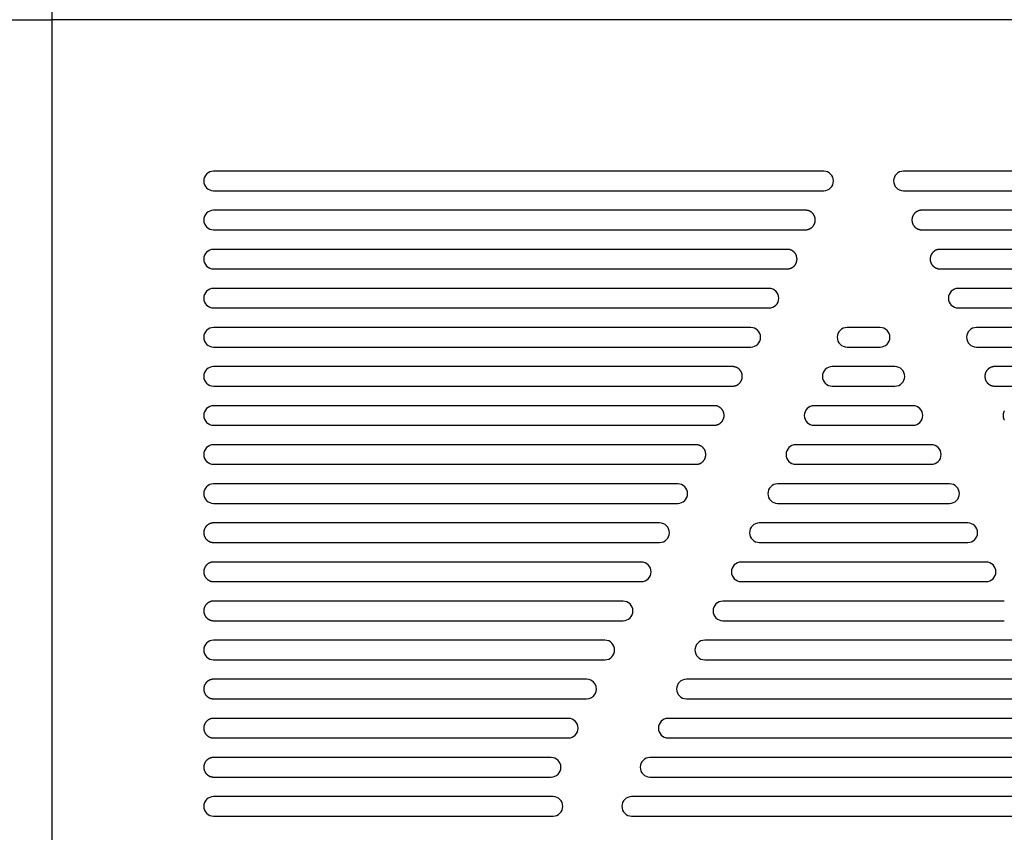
# Model space of a CAD drawing. Extents: x 11880 to 25577, y 6756 to 10446.
# Tile 20 of 87: x 13526 to 13627, y 8556 to 8640. Entities that reach past the tile are written whole.
import ezdxf

# ---------------------------------------------------------------- set-up
doc = ezdxf.new("R2010")
doc.units = 0
doc.header["$MEASUREMENT"] = 0
doc.layers.add('HAIRLINE', color=178, linetype='CONTINUOUS')

msp = doc.modelspace()

# ---------------------------------------------------------------- linework, layer by layer
at = {"layer": 'HAIRLINE'}
for p, q in [((13529.38, 8639.63), (13529.38, 8654.63)), ((13364.38, 8639.63), (13529.38, 8639.63)), ((13839.38, 8639.63), (13529.38, 8639.63)), ((13529.38, 8501.63), (13529.38, 8639.63)), ((13608.3, 8624.13), (13545.88, 8624.13)), ((13678.88, 8624.13), (13616.45, 8624.13)), ((13545.88, 8622.13), (13608.3, 8622.13)), ((13616.45, 8622.13), (13678.88, 8622.13)), ((13545.88, 8618.13), (13606.43, 8618.13)), ((13618.32, 8618.13), (13678.88, 8618.13)), ((13545.88, 8614.13), (13604.57, 8614.13)), ((13620.19, 8614.13), (13678.88, 8614.13)), ((13602.7, 8612.13), (13545.88, 8612.13)), ((13678.88, 8612.13), (13622.05, 8612.13)), ((13545.88, 8610.13), (13602.7, 8610.13)), ((13622.05, 8610.13), (13678.88, 8610.13)), ((13600.84, 8608.13), (13545.88, 8608.13)), ((13614.07, 8608.13), (13610.68, 8608.13)), ((13678.88, 8608.13), (13623.92, 8608.13)), ((13545.88, 8606.13), (13600.84, 8606.13)), ((13610.68, 8606.13), (13614.07, 8606.13)), ((13623.92, 8606.13), (13678.88, 8606.13)), ((13615.58, 8604.13), (13609.17, 8604.13)), ((13545.88, 8602.13), (13598.97, 8602.13)), ((13609.17, 8602.13), (13615.58, 8602.13)), ((13625.78, 8602.13), (13678.88, 8602.13)), ((13617.44, 8600.13), (13607.31, 8600.13)), ((13545.88, 8598.13), (13597.1, 8598.13)), ((13607.31, 8598.13), (13617.44, 8598.13)), ((13619.31, 8596.13), (13605.44, 8596.13)), ((13545.88, 8594.13), (13595.24, 8594.13)), ((13605.44, 8594.13), (13619.31, 8594.13)), ((13593.37, 8592.13), (13545.88, 8592.13)), ((13621.18, 8592.13), (13603.58, 8592.13)), ((13545.88, 8590.13), (13593.37, 8590.13)), ((13603.58, 8590.13), (13621.18, 8590.13)), ((13591.51, 8588.13), (13545.88, 8588.13)), ((13623.04, 8588.13), (13601.71, 8588.13)), ((13601.71, 8586.13), (13623.04, 8586.13)), ((13589.64, 8584.13), (13545.88, 8584.13)), ((13624.91, 8584.13), (13599.85, 8584.13)), ((13599.85, 8582.13), (13624.91, 8582.13)), ((13587.78, 8580.13), (13545.88, 8580.13)), ((13626.77, 8580.13), (13597.98, 8580.13)), ((13597.98, 8578.13), (13626.77, 8578.13)), ((13585.91, 8576.13), (13545.88, 8576.13)), ((13628.64, 8576.13), (13596.12, 8576.13)), ((13545.88, 8574.13), (13585.91, 8574.13)), ((13596.12, 8574.13), (13628.64, 8574.13)), ((13584.04, 8572.13), (13545.88, 8572.13)), ((13630.5, 8572.13), (13594.25, 8572.13)), ((13594.25, 8570.13), (13630.5, 8570.13)), ((13582.18, 8568.13), (13545.88, 8568.13)), ((13632.37, 8568.13), (13592.38, 8568.13)), ((13592.38, 8566.13), (13632.37, 8566.13)), ((13580.41, 8564.13), (13545.88, 8564.13)), ((13634.23, 8564.13), (13590.52, 8564.13)), ((13590.52, 8562.13), (13634.23, 8562.13)), ((13580.61, 8560.13), (13545.88, 8560.13)), ((13636.1, 8560.13), (13588.65, 8560.13)), ((13545.88, 8558.13), (13580.61, 8558.13)), ((13588.65, 8558.13), (13636.1, 8558.13))]:
    msp.add_line(p, q, dxfattribs=at)
for points in [[(13606.43, 8618.13), (13606.46, 8618.13), (13606.48, 8618.13), (13606.5, 8618.13), (13606.52, 8618.14), (13606.55, 8618.14), (13606.57, 8618.14), (13606.59, 8618.15), (13606.61, 8618.15), (13606.64, 8618.15), (13606.66, 8618.16), (13606.68, 8618.16), (13606.71, 8618.17), (13606.73, 8618.18), (13606.75, 8618.19), (13606.78, 8618.19), (13606.8, 8618.2), (13606.82, 8618.21), (13606.85, 8618.22), (13606.87, 8618.23), (13606.89, 8618.24), (13606.91, 8618.26), (13606.94, 8618.27), (13606.96, 8618.28), (13606.98, 8618.3), (13607, 8618.31), (13607.02, 8618.32), (13607.04, 8618.34), (13607.06, 8618.36), (13607.08, 8618.37), (13607.1, 8618.39), (13607.12, 8618.41), (13607.14, 8618.43), (13607.16, 8618.44), (13607.18, 8618.46), (13607.19, 8618.48), (13607.21, 8618.5), (13607.23, 8618.52), (13607.24, 8618.54), (13607.26, 8618.56), (13607.27, 8618.59), (13607.28, 8618.61), (13607.3, 8618.63), (13607.31, 8618.65), (13607.32, 8618.67), (13607.33, 8618.7), (13607.34, 8618.72), (13607.35, 8618.74), (13607.36, 8618.76), (13607.37, 8618.79), (13607.38, 8618.81), (13607.39, 8618.83), (13607.39, 8618.86), (13607.4, 8618.88), (13607.41, 8618.9), (13607.41, 8618.93), (13607.42, 8618.95), (13607.42, 8618.97), (13607.42, 8619), (13607.43, 8619.02), (13607.43, 8619.04), (13607.43, 8619.07), (13607.43, 8619.09), (13607.43, 8619.11), (13607.43, 8619.13), (13607.43, 8619.15), (13607.43, 8619.18), (13607.43, 8619.2), (13607.43, 8619.22), (13607.43, 8619.25), (13607.42, 8619.27), (13607.42, 8619.29), (13607.42, 8619.31), (13607.41, 8619.34), (13607.41, 8619.36), (13607.4, 8619.38), (13607.39, 8619.41), (13607.39, 8619.43), (13607.38, 8619.45), (13607.37, 8619.48), (13607.36, 8619.5), (13607.35, 8619.52), (13607.34, 8619.55), (13607.33, 8619.57), (13607.32, 8619.59), (13607.31, 8619.61), (13607.3, 8619.64), (13607.28, 8619.66), (13607.27, 8619.68), (13607.26, 8619.7), (13607.24, 8619.72), (13607.23, 8619.74), (13607.21, 8619.76), (13607.19, 8619.78), (13607.18, 8619.8), (13607.16, 8619.82), (13607.14, 8619.84), (13607.12, 8619.86), (13607.1, 8619.88), (13607.08, 8619.89), (13607.06, 8619.91), (13607.04, 8619.92), (13607.02, 8619.94), (13607, 8619.96), (13606.98, 8619.97), (13606.96, 8619.98), (13606.94, 8620), (13606.91, 8620.01), (13606.89, 8620.02), (13606.87, 8620.03), (13606.85, 8620.04), (13606.82, 8620.05), (13606.8, 8620.06), (13606.78, 8620.07), (13606.75, 8620.08), (13606.73, 8620.09), (13606.71, 8620.09), (13606.68, 8620.1), (13606.66, 8620.11), (13606.64, 8620.11), (13606.61, 8620.12), (13606.59, 8620.12), (13606.57, 8620.12), (13606.55, 8620.13), (13606.52, 8620.13), (13606.5, 8620.13), (13606.48, 8620.13), (13606.46, 8620.13), (13545.88, 8620.13)], [(13678.88, 8620.13), (13618.3, 8620.13), (13618.28, 8620.13), (13618.25, 8620.13), (13618.23, 8620.13), (13618.21, 8620.13), (13618.18, 8620.12), (13618.16, 8620.12), (13618.14, 8620.12), (13618.12, 8620.11), (13618.09, 8620.11), (13618.07, 8620.1), (13618.05, 8620.09), (13618.02, 8620.09), (13618, 8620.08), (13617.98, 8620.07), (13617.95, 8620.06), (13617.93, 8620.05), (13617.91, 8620.04), (13617.88, 8620.03), (13617.86, 8620.02), (13617.84, 8620.01), (13617.82, 8620), (13617.79, 8619.98), (13617.77, 8619.97), (13617.75, 8619.96), (13617.73, 8619.94), (13617.71, 8619.92), (13617.69, 8619.91), (13617.67, 8619.89), (13617.65, 8619.88), (13617.63, 8619.86), (13617.61, 8619.84), (13617.6, 8619.82), (13617.58, 8619.8), (13617.56, 8619.78), (13617.54, 8619.76), (13617.53, 8619.74), (13617.51, 8619.72), (13617.5, 8619.7), (13617.48, 8619.68), (13617.47, 8619.66), (13617.46, 8619.64), (13617.44, 8619.61), (13617.43, 8619.59), (13617.42, 8619.57), (13617.41, 8619.55), (13617.4, 8619.52), (13617.39, 8619.5), (13617.38, 8619.48), (13617.37, 8619.45), (13617.37, 8619.43), (13617.36, 8619.41), (13617.35, 8619.38), (13617.35, 8619.36), (13617.34, 8619.34), (13617.34, 8619.31), (13617.33, 8619.29), (13617.33, 8619.27), (13617.33, 8619.25), (13617.32, 8619.22), (13617.32, 8619.2), (13617.32, 8619.18), (13617.32, 8619.15), (13617.32, 8619.13), (13617.32, 8619.11), (13617.32, 8619.09), (13617.32, 8619.07), (13617.32, 8619.04), (13617.33, 8619.02), (13617.33, 8619), (13617.33, 8618.97), (13617.34, 8618.95), (13617.34, 8618.93), (13617.35, 8618.9), (13617.35, 8618.88), (13617.36, 8618.86), (13617.37, 8618.83), (13617.37, 8618.81), (13617.38, 8618.79), (13617.39, 8618.76), (13617.4, 8618.74), (13617.41, 8618.72), (13617.42, 8618.7), (13617.43, 8618.67), (13617.44, 8618.65), (13617.46, 8618.63), (13617.47, 8618.61), (13617.48, 8618.59), (13617.5, 8618.56), (13617.51, 8618.54), (13617.53, 8618.52), (13617.54, 8618.5), (13617.56, 8618.48), (13617.58, 8618.46), (13617.6, 8618.44), (13617.61, 8618.43), (13617.63, 8618.41), (13617.65, 8618.39), (13617.67, 8618.37), (13617.69, 8618.36), (13617.71, 8618.34), (13617.73, 8618.32), (13617.75, 8618.31), (13617.77, 8618.3), (13617.79, 8618.28), (13617.82, 8618.27), (13617.84, 8618.26), (13617.86, 8618.24), (13617.88, 8618.23), (13617.91, 8618.22), (13617.93, 8618.21), (13617.95, 8618.2), (13617.98, 8618.19), (13618, 8618.19), (13618.02, 8618.18), (13618.05, 8618.17), (13618.07, 8618.16), (13618.09, 8618.16), (13618.12, 8618.15), (13618.14, 8618.15), (13618.16, 8618.15), (13618.18, 8618.14), (13618.21, 8618.14), (13618.23, 8618.14), (13618.25, 8618.13), (13618.28, 8618.13), (13618.3, 8618.13), (13618.32, 8618.13)], [(13604.57, 8614.13), (13604.59, 8614.13), (13604.61, 8614.13), (13604.63, 8614.13), (13604.66, 8614.14), (13604.68, 8614.14), (13604.7, 8614.14), (13604.73, 8614.15), (13604.75, 8614.15), (13604.77, 8614.15), (13604.8, 8614.16), (13604.82, 8614.16), (13604.84, 8614.17), (13604.87, 8614.18), (13604.89, 8614.19), (13604.91, 8614.19), (13604.94, 8614.2), (13604.96, 8614.21), (13604.98, 8614.22), (13605, 8614.23), (13605.03, 8614.24), (13605.05, 8614.26), (13605.07, 8614.27), (13605.09, 8614.28), (13605.11, 8614.3), (13605.14, 8614.31), (13605.16, 8614.32), (13605.18, 8614.34), (13605.2, 8614.36), (13605.22, 8614.37), (13605.24, 8614.39), (13605.26, 8614.41), (13605.27, 8614.43), (13605.29, 8614.44), (13605.31, 8614.46), (13605.33, 8614.48), (13605.34, 8614.5), (13605.36, 8614.52), (13605.37, 8614.54), (13605.39, 8614.56), (13605.4, 8614.59), (13605.42, 8614.61), (13605.43, 8614.63), (13605.44, 8614.65), (13605.46, 8614.67), (13605.47, 8614.7), (13605.48, 8614.72), (13605.49, 8614.74), (13605.5, 8614.76), (13605.51, 8614.79), (13605.51, 8614.81), (13605.52, 8614.83), (13605.53, 8614.86), (13605.53, 8614.88), (13605.54, 8614.9), (13605.55, 8614.93), (13605.55, 8614.95), (13605.55, 8614.97), (13605.56, 8615), (13605.56, 8615.02), (13605.56, 8615.04), (13605.56, 8615.07), (13605.57, 8615.09), (13605.57, 8615.11), (13605.57, 8615.13), (13605.57, 8615.15), (13605.57, 8615.18), (13605.56, 8615.2), (13605.56, 8615.22), (13605.56, 8615.25), (13605.56, 8615.27), (13605.55, 8615.29), (13605.55, 8615.31), (13605.55, 8615.34), (13605.54, 8615.36), (13605.53, 8615.38), (13605.53, 8615.41), (13605.52, 8615.43), (13605.51, 8615.45), (13605.51, 8615.48), (13605.5, 8615.5), (13605.49, 8615.52), (13605.48, 8615.55), (13605.47, 8615.57), (13605.46, 8615.59), (13605.44, 8615.61), (13605.43, 8615.64), (13605.42, 8615.66), (13605.4, 8615.68), (13605.39, 8615.7), (13605.37, 8615.72), (13605.36, 8615.74), (13605.34, 8615.76), (13605.33, 8615.78), (13605.31, 8615.8), (13605.29, 8615.82), (13605.27, 8615.84), (13605.26, 8615.86), (13605.24, 8615.88), (13605.22, 8615.89), (13605.2, 8615.91), (13605.18, 8615.92), (13605.16, 8615.94), (13605.14, 8615.96), (13605.11, 8615.97), (13605.09, 8615.98), (13605.07, 8616), (13605.05, 8616.01), (13605.03, 8616.02), (13605, 8616.03), (13604.98, 8616.04), (13604.96, 8616.05), (13604.94, 8616.06), (13604.91, 8616.07), (13604.89, 8616.08), (13604.87, 8616.09), (13604.84, 8616.09), (13604.82, 8616.1), (13604.8, 8616.11), (13604.77, 8616.11), (13604.75, 8616.12), (13604.73, 8616.12), (13604.7, 8616.12), (13604.68, 8616.13), (13604.66, 8616.13), (13604.63, 8616.13), (13604.61, 8616.13), (13604.59, 8616.13), (13545.88, 8616.13)], [(13678.88, 8616.13), (13620.16, 8616.13), (13620.14, 8616.13), (13620.12, 8616.13), (13620.1, 8616.13), (13620.07, 8616.13), (13620.05, 8616.12), (13620.03, 8616.12), (13620, 8616.12), (13619.98, 8616.11), (13619.96, 8616.11), (13619.93, 8616.1), (13619.91, 8616.09), (13619.89, 8616.09), (13619.86, 8616.08), (13619.84, 8616.07), (13619.82, 8616.06), (13619.79, 8616.05), (13619.77, 8616.04), (13619.75, 8616.03), (13619.73, 8616.02), (13619.7, 8616.01), (13619.68, 8616), (13619.66, 8615.98), (13619.64, 8615.97), (13619.62, 8615.96), (13619.6, 8615.94), (13619.58, 8615.92), (13619.56, 8615.91), (13619.54, 8615.89), (13619.52, 8615.88), (13619.5, 8615.86), (13619.48, 8615.84), (13619.46, 8615.82), (13619.44, 8615.8), (13619.43, 8615.78), (13619.41, 8615.76), (13619.39, 8615.74), (13619.38, 8615.72), (13619.36, 8615.7), (13619.35, 8615.68), (13619.34, 8615.66), (13619.32, 8615.64), (13619.31, 8615.61), (13619.3, 8615.59), (13619.29, 8615.57), (13619.28, 8615.55), (13619.27, 8615.52), (13619.26, 8615.5), (13619.25, 8615.48), (13619.24, 8615.45), (13619.23, 8615.43), (13619.22, 8615.41), (13619.22, 8615.38), (13619.21, 8615.36), (13619.21, 8615.34), (13619.2, 8615.31), (13619.2, 8615.29), (13619.2, 8615.27), (13619.19, 8615.25), (13619.19, 8615.22), (13619.19, 8615.2), (13619.19, 8615.18), (13619.19, 8615.15), (13619.19, 8615.13), (13619.19, 8615.11), (13619.19, 8615.09), (13619.19, 8615.07), (13619.19, 8615.04), (13619.19, 8615.02), (13619.2, 8615), (13619.2, 8614.97), (13619.2, 8614.95), (13619.21, 8614.93), (13619.21, 8614.9), (13619.22, 8614.88), (13619.22, 8614.86), (13619.23, 8614.83), (13619.24, 8614.81), (13619.25, 8614.79), (13619.26, 8614.76), (13619.27, 8614.74), (13619.28, 8614.72), (13619.29, 8614.7), (13619.3, 8614.67), (13619.31, 8614.65), (13619.32, 8614.63), (13619.34, 8614.61), (13619.35, 8614.59), (13619.36, 8614.56), (13619.38, 8614.54), (13619.39, 8614.52), (13619.41, 8614.5), (13619.43, 8614.48), (13619.44, 8614.46), (13619.46, 8614.44), (13619.48, 8614.43), (13619.5, 8614.41), (13619.52, 8614.39), (13619.54, 8614.37), (13619.56, 8614.36), (13619.58, 8614.34), (13619.6, 8614.32), (13619.62, 8614.31), (13619.64, 8614.3), (13619.66, 8614.28), (13619.68, 8614.27), (13619.7, 8614.26), (13619.73, 8614.24), (13619.75, 8614.23), (13619.77, 8614.22), (13619.79, 8614.21), (13619.82, 8614.2), (13619.84, 8614.19), (13619.86, 8614.19), (13619.89, 8614.18), (13619.91, 8614.17), (13619.93, 8614.16), (13619.96, 8614.16), (13619.98, 8614.15), (13620, 8614.15), (13620.03, 8614.15), (13620.05, 8614.14), (13620.07, 8614.14), (13620.1, 8614.14), (13620.12, 8614.13), (13620.14, 8614.13), (13620.16, 8614.13), (13620.19, 8614.13)], [(13598.97, 8602.13), (13598.99, 8602.13), (13599.01, 8602.13), (13599.04, 8602.13), (13599.06, 8602.14), (13599.08, 8602.14), (13599.11, 8602.14), (13599.13, 8602.15), (13599.15, 8602.15), (13599.18, 8602.15), (13599.2, 8602.16), (13599.22, 8602.16), (13599.25, 8602.17), (13599.27, 8602.18), (13599.29, 8602.19), (13599.32, 8602.19), (13599.34, 8602.2), (13599.36, 8602.21), (13599.38, 8602.22), (13599.41, 8602.23), (13599.43, 8602.24), (13599.45, 8602.26), (13599.47, 8602.27), (13599.5, 8602.28), (13599.52, 8602.3), (13599.54, 8602.31), (13599.56, 8602.32), (13599.58, 8602.34), (13599.6, 8602.36), (13599.62, 8602.37), (13599.64, 8602.39), (13599.66, 8602.41), (13599.68, 8602.43), (13599.7, 8602.44), (13599.71, 8602.46), (13599.73, 8602.48), (13599.75, 8602.5), (13599.76, 8602.52), (13599.78, 8602.54), (13599.79, 8602.56), (13599.81, 8602.59), (13599.82, 8602.61), (13599.83, 8602.63), (13599.85, 8602.65), (13599.86, 8602.67), (13599.87, 8602.7), (13599.88, 8602.72), (13599.89, 8602.74), (13599.9, 8602.76), (13599.91, 8602.79), (13599.92, 8602.81), (13599.92, 8602.83), (13599.93, 8602.86), (13599.94, 8602.88), (13599.94, 8602.9), (13599.95, 8602.93), (13599.95, 8602.95), (13599.96, 8602.97), (13599.96, 8603), (13599.96, 8603.02), (13599.97, 8603.04), (13599.97, 8603.07), (13599.97, 8603.09), (13599.97, 8603.11), (13599.97, 8603.13), (13599.97, 8603.15), (13599.97, 8603.18), (13599.97, 8603.2), (13599.97, 8603.22), (13599.96, 8603.25), (13599.96, 8603.27), (13599.96, 8603.29), (13599.95, 8603.31), (13599.95, 8603.34), (13599.94, 8603.36), (13599.94, 8603.38), (13599.93, 8603.41), (13599.92, 8603.43), (13599.92, 8603.45), (13599.91, 8603.48), (13599.9, 8603.5), (13599.89, 8603.52), (13599.88, 8603.55), (13599.87, 8603.57), (13599.86, 8603.59), (13599.85, 8603.61), (13599.83, 8603.64), (13599.82, 8603.66), (13599.81, 8603.68), (13599.79, 8603.7), (13599.78, 8603.72), (13599.76, 8603.74), (13599.75, 8603.76), (13599.73, 8603.78), (13599.71, 8603.8), (13599.7, 8603.82), (13599.68, 8603.84), (13599.66, 8603.86), (13599.64, 8603.88), (13599.62, 8603.89), (13599.6, 8603.91), (13599.58, 8603.92), (13599.56, 8603.94), (13599.54, 8603.96), (13599.52, 8603.97), (13599.5, 8603.98), (13599.47, 8604), (13599.45, 8604.01), (13599.43, 8604.02), (13599.41, 8604.03), (13599.38, 8604.04), (13599.36, 8604.05), (13599.34, 8604.06), (13599.32, 8604.07), (13599.29, 8604.08), (13599.27, 8604.09), (13599.25, 8604.09), (13599.22, 8604.1), (13599.2, 8604.11), (13599.18, 8604.11), (13599.15, 8604.12), (13599.13, 8604.12), (13599.11, 8604.12), (13599.08, 8604.13), (13599.06, 8604.13), (13599.04, 8604.13), (13599.01, 8604.13), (13598.99, 8604.13), (13545.88, 8604.13)], [(13678.88, 8604.13), (13625.76, 8604.13), (13625.74, 8604.13), (13625.72, 8604.13), (13625.69, 8604.13), (13625.67, 8604.13), (13625.65, 8604.12), (13625.62, 8604.12), (13625.6, 8604.12), (13625.58, 8604.11), (13625.55, 8604.11), (13625.53, 8604.1), (13625.51, 8604.09), (13625.48, 8604.09), (13625.46, 8604.08), (13625.44, 8604.07), (13625.41, 8604.06), (13625.39, 8604.05), (13625.37, 8604.04), (13625.35, 8604.03), (13625.32, 8604.02), (13625.3, 8604.01), (13625.28, 8604), (13625.26, 8603.98), (13625.24, 8603.97), (13625.21, 8603.96), (13625.19, 8603.94), (13625.17, 8603.92), (13625.15, 8603.91), (13625.13, 8603.89), (13625.11, 8603.88), (13625.09, 8603.86), (13625.08, 8603.84), (13625.06, 8603.82), (13625.04, 8603.8), (13625.02, 8603.78), (13625.01, 8603.76), (13624.99, 8603.74), (13624.98, 8603.72), (13624.96, 8603.7), (13624.95, 8603.68), (13624.93, 8603.66), (13624.92, 8603.64), (13624.91, 8603.61), (13624.89, 8603.59), (13624.88, 8603.57), (13624.87, 8603.55), (13624.86, 8603.52), (13624.85, 8603.5), (13624.84, 8603.48), (13624.84, 8603.45), (13624.83, 8603.43), (13624.82, 8603.41), (13624.82, 8603.38), (13624.81, 8603.36), (13624.8, 8603.34), (13624.8, 8603.31), (13624.8, 8603.29), (13624.79, 8603.27), (13624.79, 8603.25), (13624.79, 8603.22), (13624.79, 8603.2), (13624.78, 8603.18), (13624.78, 8603.15), (13624.78, 8603.13), (13624.78, 8603.11), (13624.78, 8603.09), (13624.79, 8603.07), (13624.79, 8603.04), (13624.79, 8603.02), (13624.79, 8603), (13624.8, 8602.97), (13624.8, 8602.95), (13624.8, 8602.93), (13624.81, 8602.9), (13624.82, 8602.88), (13624.82, 8602.86), (13624.83, 8602.83), (13624.84, 8602.81), (13624.84, 8602.79), (13624.85, 8602.76), (13624.86, 8602.74), (13624.87, 8602.72), (13624.88, 8602.7), (13624.89, 8602.67), (13624.91, 8602.65), (13624.92, 8602.63), (13624.93, 8602.61), (13624.95, 8602.59), (13624.96, 8602.56), (13624.98, 8602.54), (13624.99, 8602.52), (13625.01, 8602.5), (13625.02, 8602.48), (13625.04, 8602.46), (13625.06, 8602.44), (13625.08, 8602.43), (13625.09, 8602.41), (13625.11, 8602.39), (13625.13, 8602.37), (13625.15, 8602.36), (13625.17, 8602.34), (13625.19, 8602.32), (13625.21, 8602.31), (13625.24, 8602.3), (13625.26, 8602.28), (13625.28, 8602.27), (13625.3, 8602.26), (13625.32, 8602.24), (13625.35, 8602.23), (13625.37, 8602.22), (13625.39, 8602.21), (13625.41, 8602.2), (13625.44, 8602.19), (13625.46, 8602.19), (13625.48, 8602.18), (13625.51, 8602.17), (13625.53, 8602.16), (13625.55, 8602.16), (13625.58, 8602.15), (13625.6, 8602.15), (13625.62, 8602.15), (13625.65, 8602.14), (13625.67, 8602.14), (13625.69, 8602.14), (13625.72, 8602.13), (13625.74, 8602.13), (13625.76, 8602.13), (13625.78, 8602.13)], [(13597.1, 8598.13), (13597.13, 8598.13), (13597.15, 8598.13), (13597.17, 8598.13), (13597.19, 8598.14), (13597.22, 8598.14), (13597.24, 8598.14), (13597.26, 8598.15), (13597.29, 8598.15), (13597.31, 8598.15), (13597.33, 8598.16), (13597.36, 8598.16), (13597.38, 8598.17), (13597.4, 8598.18), (13597.43, 8598.19), (13597.45, 8598.19), (13597.47, 8598.2), (13597.5, 8598.21), (13597.52, 8598.22), (13597.54, 8598.23), (13597.56, 8598.24), (13597.59, 8598.26), (13597.61, 8598.27), (13597.63, 8598.28), (13597.65, 8598.3), (13597.67, 8598.31), (13597.69, 8598.32), (13597.71, 8598.34), (13597.73, 8598.36), (13597.75, 8598.37), (13597.77, 8598.39), (13597.79, 8598.41), (13597.81, 8598.43), (13597.83, 8598.44), (13597.85, 8598.46), (13597.86, 8598.48), (13597.88, 8598.5), (13597.9, 8598.52), (13597.91, 8598.54), (13597.93, 8598.56), (13597.94, 8598.59), (13597.96, 8598.61), (13597.97, 8598.63), (13597.98, 8598.65), (13597.99, 8598.67), (13598, 8598.7), (13598.01, 8598.72), (13598.02, 8598.74), (13598.03, 8598.76), (13598.04, 8598.79), (13598.05, 8598.81), (13598.06, 8598.83), (13598.07, 8598.86), (13598.07, 8598.88), (13598.08, 8598.9), (13598.08, 8598.93), (13598.09, 8598.95), (13598.09, 8598.97), (13598.1, 8599), (13598.1, 8599.02), (13598.1, 8599.04), (13598.1, 8599.07), (13598.1, 8599.09), (13598.1, 8599.11), (13598.1, 8599.13), (13598.1, 8599.15), (13598.1, 8599.18), (13598.1, 8599.2), (13598.1, 8599.22), (13598.1, 8599.25), (13598.1, 8599.27), (13598.09, 8599.29), (13598.09, 8599.31), (13598.08, 8599.34), (13598.08, 8599.36), (13598.07, 8599.38), (13598.07, 8599.41), (13598.06, 8599.43), (13598.05, 8599.45), (13598.04, 8599.48), (13598.03, 8599.5), (13598.02, 8599.52), (13598.01, 8599.55), (13598, 8599.57), (13597.99, 8599.59), (13597.98, 8599.61), (13597.97, 8599.64), (13597.96, 8599.66), (13597.94, 8599.68), (13597.93, 8599.7), (13597.91, 8599.72), (13597.9, 8599.74), (13597.88, 8599.76), (13597.86, 8599.78), (13597.85, 8599.8), (13597.83, 8599.82), (13597.81, 8599.84), (13597.79, 8599.86), (13597.77, 8599.88), (13597.75, 8599.89), (13597.73, 8599.91), (13597.71, 8599.92), (13597.69, 8599.94), (13597.67, 8599.96), (13597.65, 8599.97), (13597.63, 8599.98), (13597.61, 8600), (13597.59, 8600.01), (13597.56, 8600.02), (13597.54, 8600.03), (13597.52, 8600.04), (13597.5, 8600.05), (13597.47, 8600.06), (13597.45, 8600.07), (13597.43, 8600.08), (13597.4, 8600.09), (13597.38, 8600.09), (13597.36, 8600.1), (13597.33, 8600.11), (13597.31, 8600.11), (13597.29, 8600.12), (13597.26, 8600.12), (13597.24, 8600.12), (13597.22, 8600.13), (13597.19, 8600.13), (13597.17, 8600.13), (13597.15, 8600.13), (13597.13, 8600.13), (13545.88, 8600.13)], [(13626.77, 8599.61), (13626.76, 8599.59), (13626.75, 8599.57), (13626.74, 8599.55), (13626.73, 8599.52), (13626.72, 8599.5), (13626.71, 8599.48), (13626.7, 8599.45), (13626.69, 8599.43), (13626.69, 8599.41), (13626.68, 8599.38), (13626.68, 8599.36), (13626.67, 8599.34), (13626.67, 8599.31), (13626.66, 8599.29), (13626.66, 8599.27), (13626.66, 8599.25), (13626.65, 8599.22), (13626.65, 8599.2), (13626.65, 8599.18), (13626.65, 8599.15), (13626.65, 8599.13), (13626.65, 8599.11), (13626.65, 8599.09), (13626.65, 8599.07), (13626.65, 8599.04), (13626.66, 8599.02), (13626.66, 8599), (13626.66, 8598.97), (13626.67, 8598.95), (13626.67, 8598.93), (13626.68, 8598.9), (13626.68, 8598.88), (13626.69, 8598.86), (13626.69, 8598.83), (13626.7, 8598.81), (13626.71, 8598.79), (13626.72, 8598.76), (13626.73, 8598.74), (13626.74, 8598.72), (13626.75, 8598.7), (13626.76, 8598.67), (13626.77, 8598.65)], [(13595.24, 8594.13), (13595.26, 8594.13), (13595.28, 8594.13), (13595.31, 8594.13), (13595.33, 8594.14), (13595.35, 8594.14), (13595.37, 8594.14), (13595.4, 8594.15), (13595.42, 8594.15), (13595.44, 8594.15), (13595.47, 8594.16), (13595.49, 8594.16), (13595.51, 8594.17), (13595.54, 8594.18), (13595.56, 8594.19), (13595.58, 8594.19), (13595.61, 8594.2), (13595.63, 8594.21), (13595.65, 8594.22), (13595.68, 8594.23), (13595.7, 8594.24), (13595.72, 8594.26), (13595.74, 8594.27), (13595.76, 8594.28), (13595.79, 8594.3), (13595.81, 8594.31), (13595.83, 8594.32), (13595.85, 8594.34), (13595.87, 8594.36), (13595.89, 8594.37), (13595.91, 8594.39), (13595.93, 8594.41), (13595.95, 8594.43), (13595.96, 8594.44), (13595.98, 8594.46), (13596, 8594.48), (13596.02, 8594.5), (13596.03, 8594.52), (13596.05, 8594.54), (13596.06, 8594.56), (13596.08, 8594.59), (13596.09, 8594.61), (13596.1, 8594.63), (13596.12, 8594.65), (13596.13, 8594.67), (13596.14, 8594.7), (13596.15, 8594.72), (13596.16, 8594.74), (13596.17, 8594.76), (13596.18, 8594.79), (13596.19, 8594.81), (13596.19, 8594.83), (13596.2, 8594.86), (13596.21, 8594.88), (13596.21, 8594.9), (13596.22, 8594.93), (13596.22, 8594.95), (13596.23, 8594.97), (13596.23, 8595), (13596.23, 8595.02), (13596.23, 8595.04), (13596.24, 8595.07), (13596.24, 8595.09), (13596.24, 8595.11), (13596.24, 8595.13), (13596.24, 8595.15), (13596.24, 8595.18), (13596.24, 8595.2), (13596.23, 8595.22), (13596.23, 8595.25), (13596.23, 8595.27), (13596.23, 8595.29), (13596.22, 8595.31), (13596.22, 8595.34), (13596.21, 8595.36), (13596.21, 8595.38), (13596.2, 8595.41), (13596.19, 8595.43), (13596.19, 8595.45), (13596.18, 8595.48), (13596.17, 8595.5), (13596.16, 8595.52), (13596.15, 8595.55), (13596.14, 8595.57), (13596.13, 8595.59), (13596.12, 8595.61), (13596.1, 8595.64), (13596.09, 8595.66), (13596.08, 8595.68), (13596.06, 8595.7), (13596.05, 8595.72), (13596.03, 8595.74), (13596.02, 8595.76), (13596, 8595.78), (13595.98, 8595.8), (13595.96, 8595.82), (13595.95, 8595.84), (13595.93, 8595.86), (13595.91, 8595.88), (13595.89, 8595.89), (13595.87, 8595.91), (13595.85, 8595.92), (13595.83, 8595.94), (13595.81, 8595.96), (13595.79, 8595.97), (13595.76, 8595.98), (13595.74, 8596), (13595.72, 8596.01), (13595.7, 8596.02), (13595.68, 8596.03), (13595.65, 8596.04), (13595.63, 8596.05), (13595.61, 8596.06), (13595.58, 8596.07), (13595.56, 8596.08), (13595.54, 8596.09), (13595.51, 8596.09), (13595.49, 8596.1), (13595.47, 8596.11), (13595.44, 8596.11), (13595.42, 8596.12), (13595.4, 8596.12), (13595.37, 8596.12), (13595.35, 8596.13), (13595.33, 8596.13), (13595.31, 8596.13), (13595.28, 8596.13), (13595.26, 8596.13), (13545.88, 8596.13)], [(13545.88, 8588.13), (13545.86, 8588.13), (13545.83, 8588.13), (13545.81, 8588.13), (13545.79, 8588.13), (13545.77, 8588.13), (13545.74, 8588.12), (13545.72, 8588.12), (13545.7, 8588.12), (13545.67, 8588.11), (13545.65, 8588.11), (13545.63, 8588.1), (13545.6, 8588.09), (13545.58, 8588.09), (13545.56, 8588.08), (13545.53, 8588.07), (13545.51, 8588.06), (13545.49, 8588.05), (13545.47, 8588.04), (13545.44, 8588.03), (13545.42, 8588.02), (13545.4, 8588.01), (13545.38, 8588), (13545.35, 8587.98), (13545.33, 8587.97), (13545.31, 8587.96), (13545.29, 8587.94), (13545.27, 8587.92), (13545.25, 8587.91), (13545.23, 8587.89), (13545.21, 8587.88), (13545.19, 8587.86), (13545.17, 8587.84), (13545.15, 8587.82), (13545.14, 8587.8), (13545.12, 8587.78), (13545.1, 8587.76), (13545.09, 8587.74), (13545.07, 8587.72), (13545.06, 8587.7), (13545.04, 8587.68), (13545.03, 8587.66), (13545.02, 8587.64), (13545, 8587.61), (13544.99, 8587.59), (13544.98, 8587.57), (13544.97, 8587.55), (13544.96, 8587.52), (13544.95, 8587.5), (13544.94, 8587.48), (13544.93, 8587.45), (13544.92, 8587.43), (13544.92, 8587.41), (13544.91, 8587.38), (13544.91, 8587.36), (13544.9, 8587.34), (13544.9, 8587.31), (13544.89, 8587.29), (13544.89, 8587.27), (13544.89, 8587.25), (13544.88, 8587.22), (13544.88, 8587.2), (13544.88, 8587.18), (13544.88, 8587.15), (13544.88, 8587.13), (13544.88, 8587.11), (13544.88, 8587.09), (13544.88, 8587.07), (13544.88, 8587.04), (13544.89, 8587.02), (13544.89, 8587), (13544.89, 8586.97), (13544.9, 8586.95), (13544.9, 8586.93), (13544.91, 8586.9), (13544.91, 8586.88), (13544.92, 8586.86), (13544.92, 8586.83), (13544.93, 8586.81), (13544.94, 8586.79), (13544.95, 8586.76), (13544.96, 8586.74), (13544.97, 8586.72), (13544.98, 8586.7), (13544.99, 8586.67), (13545, 8586.65), (13545.02, 8586.63), (13545.03, 8586.61), (13545.04, 8586.59), (13545.06, 8586.56), (13545.07, 8586.54), (13545.09, 8586.52), (13545.1, 8586.5), (13545.12, 8586.48), (13545.14, 8586.46), (13545.15, 8586.44), (13545.17, 8586.43), (13545.19, 8586.41), (13545.21, 8586.39), (13545.23, 8586.37), (13545.25, 8586.36), (13545.27, 8586.34), (13545.29, 8586.32), (13545.31, 8586.31), (13545.33, 8586.3), (13545.35, 8586.28), (13545.38, 8586.27), (13545.4, 8586.26), (13545.42, 8586.24), (13545.44, 8586.23), (13545.47, 8586.22), (13545.49, 8586.21), (13545.51, 8586.2), (13545.53, 8586.19), (13545.56, 8586.19), (13545.58, 8586.18), (13545.6, 8586.17), (13545.63, 8586.16), (13545.65, 8586.16), (13545.67, 8586.15), (13545.7, 8586.15), (13545.72, 8586.15), (13545.74, 8586.14), (13545.77, 8586.14), (13545.79, 8586.14), (13545.81, 8586.13), (13545.83, 8586.13), (13545.86, 8586.13), (13591.51, 8586.13)], [(13545.88, 8584.13), (13545.86, 8584.13), (13545.83, 8584.13), (13545.81, 8584.13), (13545.79, 8584.13), (13545.77, 8584.13), (13545.74, 8584.12), (13545.72, 8584.12), (13545.7, 8584.12), (13545.67, 8584.11), (13545.65, 8584.11), (13545.63, 8584.1), (13545.6, 8584.09), (13545.58, 8584.09), (13545.56, 8584.08), (13545.53, 8584.07), (13545.51, 8584.06), (13545.49, 8584.05), (13545.47, 8584.04), (13545.44, 8584.03), (13545.42, 8584.02), (13545.4, 8584.01), (13545.38, 8584), (13545.35, 8583.98), (13545.33, 8583.97), (13545.31, 8583.96), (13545.29, 8583.94), (13545.27, 8583.92), (13545.25, 8583.91), (13545.23, 8583.89), (13545.21, 8583.88), (13545.19, 8583.86), (13545.17, 8583.84), (13545.15, 8583.82), (13545.14, 8583.8), (13545.12, 8583.78), (13545.1, 8583.76), (13545.09, 8583.74), (13545.07, 8583.72), (13545.06, 8583.7), (13545.04, 8583.68), (13545.03, 8583.66), (13545.02, 8583.64), (13545, 8583.61), (13544.99, 8583.59), (13544.98, 8583.57), (13544.97, 8583.55), (13544.96, 8583.52), (13544.95, 8583.5), (13544.94, 8583.48), (13544.93, 8583.45), (13544.92, 8583.43), (13544.92, 8583.41), (13544.91, 8583.38), (13544.91, 8583.36), (13544.9, 8583.34), (13544.9, 8583.31), (13544.89, 8583.29), (13544.89, 8583.27), (13544.89, 8583.25), (13544.88, 8583.22), (13544.88, 8583.2), (13544.88, 8583.18), (13544.88, 8583.15), (13544.88, 8583.13), (13544.88, 8583.11), (13544.88, 8583.09), (13544.88, 8583.07), (13544.88, 8583.04), (13544.89, 8583.02), (13544.89, 8583), (13544.89, 8582.97), (13544.9, 8582.95), (13544.9, 8582.93), (13544.91, 8582.9), (13544.91, 8582.88), (13544.92, 8582.86), (13544.92, 8582.83), (13544.93, 8582.81), (13544.94, 8582.79), (13544.95, 8582.76), (13544.96, 8582.74), (13544.97, 8582.72), (13544.98, 8582.7), (13544.99, 8582.67), (13545, 8582.65), (13545.02, 8582.63), (13545.03, 8582.61), (13545.04, 8582.59), (13545.06, 8582.56), (13545.07, 8582.54), (13545.09, 8582.52), (13545.1, 8582.5), (13545.12, 8582.48), (13545.14, 8582.46), (13545.15, 8582.44), (13545.17, 8582.43), (13545.19, 8582.41), (13545.21, 8582.39), (13545.23, 8582.37), (13545.25, 8582.36), (13545.27, 8582.34), (13545.29, 8582.32), (13545.31, 8582.31), (13545.33, 8582.3), (13545.35, 8582.28), (13545.38, 8582.27), (13545.4, 8582.26), (13545.42, 8582.24), (13545.44, 8582.23), (13545.47, 8582.22), (13545.49, 8582.21), (13545.51, 8582.2), (13545.53, 8582.19), (13545.56, 8582.19), (13545.58, 8582.18), (13545.6, 8582.17), (13545.63, 8582.16), (13545.65, 8582.16), (13545.67, 8582.15), (13545.7, 8582.15), (13545.72, 8582.15), (13545.74, 8582.14), (13545.77, 8582.14), (13545.79, 8582.14), (13545.81, 8582.13), (13545.83, 8582.13), (13545.86, 8582.13), (13589.64, 8582.13)], [(13545.88, 8580.13), (13545.86, 8580.13), (13545.83, 8580.13), (13545.81, 8580.13), (13545.79, 8580.13), (13545.77, 8580.13), (13545.74, 8580.12), (13545.72, 8580.12), (13545.7, 8580.12), (13545.67, 8580.11), (13545.65, 8580.11), (13545.63, 8580.1), (13545.6, 8580.09), (13545.58, 8580.09), (13545.56, 8580.08), (13545.53, 8580.07), (13545.51, 8580.06), (13545.49, 8580.05), (13545.47, 8580.04), (13545.44, 8580.03), (13545.42, 8580.02), (13545.4, 8580.01), (13545.38, 8580), (13545.35, 8579.98), (13545.33, 8579.97), (13545.31, 8579.96), (13545.29, 8579.94), (13545.27, 8579.92), (13545.25, 8579.91), (13545.23, 8579.89), (13545.21, 8579.88), (13545.19, 8579.86), (13545.17, 8579.84), (13545.15, 8579.82), (13545.14, 8579.8), (13545.12, 8579.78), (13545.1, 8579.76), (13545.09, 8579.74), (13545.07, 8579.72), (13545.06, 8579.7), (13545.04, 8579.68), (13545.03, 8579.66), (13545.02, 8579.64), (13545, 8579.61), (13544.99, 8579.59), (13544.98, 8579.57), (13544.97, 8579.55), (13544.96, 8579.52), (13544.95, 8579.5), (13544.94, 8579.48), (13544.93, 8579.45), (13544.92, 8579.43), (13544.92, 8579.41), (13544.91, 8579.38), (13544.91, 8579.36), (13544.9, 8579.34), (13544.9, 8579.31), (13544.89, 8579.29), (13544.89, 8579.27), (13544.89, 8579.25), (13544.88, 8579.22), (13544.88, 8579.2), (13544.88, 8579.18), (13544.88, 8579.15), (13544.88, 8579.13), (13544.88, 8579.11), (13544.88, 8579.09), (13544.88, 8579.07), (13544.88, 8579.04), (13544.89, 8579.02), (13544.89, 8579), (13544.89, 8578.97), (13544.9, 8578.95), (13544.9, 8578.93), (13544.91, 8578.9), (13544.91, 8578.88), (13544.92, 8578.86), (13544.92, 8578.83), (13544.93, 8578.81), (13544.94, 8578.79), (13544.95, 8578.76), (13544.96, 8578.74), (13544.97, 8578.72), (13544.98, 8578.7), (13544.99, 8578.67), (13545, 8578.65), (13545.02, 8578.63), (13545.03, 8578.61), (13545.04, 8578.59), (13545.06, 8578.56), (13545.07, 8578.54), (13545.09, 8578.52), (13545.1, 8578.5), (13545.12, 8578.48), (13545.14, 8578.46), (13545.15, 8578.44), (13545.17, 8578.43), (13545.19, 8578.41), (13545.21, 8578.39), (13545.23, 8578.37), (13545.25, 8578.36), (13545.27, 8578.34), (13545.29, 8578.32), (13545.31, 8578.31), (13545.33, 8578.3), (13545.35, 8578.28), (13545.38, 8578.27), (13545.4, 8578.26), (13545.42, 8578.24), (13545.44, 8578.23), (13545.47, 8578.22), (13545.49, 8578.21), (13545.51, 8578.2), (13545.53, 8578.19), (13545.56, 8578.19), (13545.58, 8578.18), (13545.6, 8578.17), (13545.63, 8578.16), (13545.65, 8578.16), (13545.67, 8578.15), (13545.7, 8578.15), (13545.72, 8578.15), (13545.74, 8578.14), (13545.77, 8578.14), (13545.79, 8578.14), (13545.81, 8578.13), (13545.83, 8578.13), (13545.86, 8578.13), (13587.78, 8578.13)], [(13545.88, 8572.13), (13545.86, 8572.13), (13545.83, 8572.13), (13545.81, 8572.13), (13545.79, 8572.13), (13545.77, 8572.13), (13545.74, 8572.12), (13545.72, 8572.12), (13545.7, 8572.12), (13545.67, 8572.11), (13545.65, 8572.11), (13545.63, 8572.1), (13545.6, 8572.09), (13545.58, 8572.09), (13545.56, 8572.08), (13545.53, 8572.07), (13545.51, 8572.06), (13545.49, 8572.05), (13545.47, 8572.04), (13545.44, 8572.03), (13545.42, 8572.02), (13545.4, 8572.01), (13545.38, 8572), (13545.35, 8571.98), (13545.33, 8571.97), (13545.31, 8571.96), (13545.29, 8571.94), (13545.27, 8571.93), (13545.25, 8571.91), (13545.23, 8571.89), (13545.21, 8571.88), (13545.19, 8571.86), (13545.17, 8571.84), (13545.15, 8571.82), (13545.14, 8571.8), (13545.12, 8571.78), (13545.1, 8571.76), (13545.09, 8571.74), (13545.07, 8571.72), (13545.06, 8571.7), (13545.04, 8571.68), (13545.03, 8571.66), (13545.02, 8571.64), (13545, 8571.61), (13544.99, 8571.59), (13544.98, 8571.57), (13544.97, 8571.55), (13544.96, 8571.52), (13544.95, 8571.5), (13544.94, 8571.48), (13544.93, 8571.45), (13544.92, 8571.43), (13544.92, 8571.41), (13544.91, 8571.38), (13544.91, 8571.36), (13544.9, 8571.34), (13544.9, 8571.31), (13544.89, 8571.29), (13544.89, 8571.27), (13544.89, 8571.25), (13544.88, 8571.22), (13544.88, 8571.2), (13544.88, 8571.18), (13544.88, 8571.15), (13544.88, 8571.13), (13544.88, 8571.11), (13544.88, 8571.09), (13544.88, 8571.07), (13544.88, 8571.04), (13544.89, 8571.02), (13544.89, 8571), (13544.89, 8570.97), (13544.9, 8570.95), (13544.9, 8570.93), (13544.91, 8570.9), (13544.91, 8570.88), (13544.92, 8570.86), (13544.92, 8570.83), (13544.93, 8570.81), (13544.94, 8570.79), (13544.95, 8570.76), (13544.96, 8570.74), (13544.97, 8570.72), (13544.98, 8570.7), (13544.99, 8570.67), (13545, 8570.65), (13545.02, 8570.63), (13545.03, 8570.61), (13545.04, 8570.59), (13545.06, 8570.56), (13545.07, 8570.54), (13545.09, 8570.52), (13545.1, 8570.5), (13545.12, 8570.48), (13545.14, 8570.46), (13545.15, 8570.44), (13545.17, 8570.43), (13545.19, 8570.41), (13545.21, 8570.39), (13545.23, 8570.37), (13545.25, 8570.36), (13545.27, 8570.34), (13545.29, 8570.32), (13545.31, 8570.31), (13545.33, 8570.3), (13545.35, 8570.28), (13545.38, 8570.27), (13545.4, 8570.26), (13545.42, 8570.24), (13545.44, 8570.23), (13545.47, 8570.22), (13545.49, 8570.21), (13545.51, 8570.2), (13545.53, 8570.19), (13545.56, 8570.19), (13545.58, 8570.18), (13545.6, 8570.17), (13545.63, 8570.16), (13545.65, 8570.16), (13545.67, 8570.15), (13545.7, 8570.15), (13545.72, 8570.15), (13545.74, 8570.14), (13545.77, 8570.14), (13545.79, 8570.14), (13545.81, 8570.13), (13545.83, 8570.13), (13545.86, 8570.13), (13584.04, 8570.13)], [(13545.88, 8568.13), (13545.86, 8568.13), (13545.83, 8568.13), (13545.81, 8568.13), (13545.79, 8568.13), (13545.77, 8568.13), (13545.74, 8568.12), (13545.72, 8568.12), (13545.7, 8568.12), (13545.67, 8568.11), (13545.65, 8568.11), (13545.63, 8568.1), (13545.6, 8568.09), (13545.58, 8568.09), (13545.56, 8568.08), (13545.53, 8568.07), (13545.51, 8568.06), (13545.49, 8568.05), (13545.47, 8568.04), (13545.44, 8568.03), (13545.42, 8568.02), (13545.4, 8568.01), (13545.38, 8568), (13545.35, 8567.98), (13545.33, 8567.97), (13545.31, 8567.96), (13545.29, 8567.94), (13545.27, 8567.93), (13545.25, 8567.91), (13545.23, 8567.89), (13545.21, 8567.88), (13545.19, 8567.86), (13545.17, 8567.84), (13545.15, 8567.82), (13545.14, 8567.8), (13545.12, 8567.78), (13545.1, 8567.76), (13545.09, 8567.74), (13545.07, 8567.72), (13545.06, 8567.7), (13545.04, 8567.68), (13545.03, 8567.66), (13545.02, 8567.64), (13545, 8567.61), (13544.99, 8567.59), (13544.98, 8567.57), (13544.97, 8567.55), (13544.96, 8567.52), (13544.95, 8567.5), (13544.94, 8567.48), (13544.93, 8567.45), (13544.92, 8567.43), (13544.92, 8567.41), (13544.91, 8567.38), (13544.91, 8567.36), (13544.9, 8567.34), (13544.9, 8567.31), (13544.89, 8567.29), (13544.89, 8567.27), (13544.89, 8567.25), (13544.88, 8567.22), (13544.88, 8567.2), (13544.88, 8567.18), (13544.88, 8567.15), (13544.88, 8567.13), (13544.88, 8567.11), (13544.88, 8567.09), (13544.88, 8567.07), (13544.88, 8567.04), (13544.89, 8567.02), (13544.89, 8567), (13544.89, 8566.97), (13544.9, 8566.95), (13544.9, 8566.93), (13544.91, 8566.9), (13544.91, 8566.88), (13544.92, 8566.86), (13544.92, 8566.83), (13544.93, 8566.81), (13544.94, 8566.79), (13544.95, 8566.76), (13544.96, 8566.74), (13544.97, 8566.72), (13544.98, 8566.7), (13544.99, 8566.67), (13545, 8566.65), (13545.02, 8566.63), (13545.03, 8566.61), (13545.04, 8566.59), (13545.06, 8566.56), (13545.07, 8566.54), (13545.09, 8566.52), (13545.1, 8566.5), (13545.12, 8566.48), (13545.14, 8566.46), (13545.15, 8566.44), (13545.17, 8566.43), (13545.19, 8566.41), (13545.21, 8566.39), (13545.23, 8566.37), (13545.25, 8566.36), (13545.27, 8566.34), (13545.29, 8566.32), (13545.31, 8566.31), (13545.33, 8566.3), (13545.35, 8566.28), (13545.38, 8566.27), (13545.4, 8566.26), (13545.42, 8566.24), (13545.44, 8566.23), (13545.47, 8566.22), (13545.49, 8566.21), (13545.51, 8566.2), (13545.53, 8566.19), (13545.56, 8566.19), (13545.58, 8566.18), (13545.6, 8566.17), (13545.63, 8566.16), (13545.65, 8566.16), (13545.67, 8566.15), (13545.7, 8566.15), (13545.72, 8566.15), (13545.74, 8566.14), (13545.77, 8566.14), (13545.79, 8566.14), (13545.81, 8566.13), (13545.83, 8566.13), (13545.86, 8566.13), (13582.18, 8566.13)], [(13545.88, 8564.13), (13545.86, 8564.13), (13545.83, 8564.13), (13545.81, 8564.13), (13545.79, 8564.13), (13545.77, 8564.13), (13545.74, 8564.12), (13545.72, 8564.12), (13545.7, 8564.12), (13545.67, 8564.11), (13545.65, 8564.11), (13545.63, 8564.1), (13545.6, 8564.09), (13545.58, 8564.09), (13545.56, 8564.08), (13545.53, 8564.07), (13545.51, 8564.06), (13545.49, 8564.05), (13545.47, 8564.04), (13545.44, 8564.03), (13545.42, 8564.02), (13545.4, 8564.01), (13545.38, 8564), (13545.35, 8563.98), (13545.33, 8563.97), (13545.31, 8563.96), (13545.29, 8563.94), (13545.27, 8563.93), (13545.25, 8563.91), (13545.23, 8563.89), (13545.21, 8563.88), (13545.19, 8563.86), (13545.17, 8563.84), (13545.15, 8563.82), (13545.14, 8563.8), (13545.12, 8563.78), (13545.1, 8563.76), (13545.09, 8563.74), (13545.07, 8563.72), (13545.06, 8563.7), (13545.04, 8563.68), (13545.03, 8563.66), (13545.02, 8563.64), (13545, 8563.61), (13544.99, 8563.59), (13544.98, 8563.57), (13544.97, 8563.55), (13544.96, 8563.52), (13544.95, 8563.5), (13544.94, 8563.48), (13544.93, 8563.45), (13544.92, 8563.43), (13544.92, 8563.41), (13544.91, 8563.38), (13544.91, 8563.36), (13544.9, 8563.34), (13544.9, 8563.31), (13544.89, 8563.29), (13544.89, 8563.27), (13544.89, 8563.25), (13544.88, 8563.22), (13544.88, 8563.2), (13544.88, 8563.18), (13544.88, 8563.15), (13544.88, 8563.13), (13544.88, 8563.11), (13544.88, 8563.09), (13544.88, 8563.07), (13544.88, 8563.04), (13544.89, 8563.02), (13544.89, 8563), (13544.89, 8562.97), (13544.9, 8562.95), (13544.9, 8562.93), (13544.91, 8562.9), (13544.91, 8562.88), (13544.92, 8562.86), (13544.92, 8562.83), (13544.93, 8562.81), (13544.94, 8562.79), (13544.95, 8562.76), (13544.96, 8562.74), (13544.97, 8562.72), (13544.98, 8562.7), (13544.99, 8562.67), (13545, 8562.65), (13545.02, 8562.63), (13545.03, 8562.61), (13545.04, 8562.59), (13545.06, 8562.56), (13545.07, 8562.54), (13545.09, 8562.52), (13545.1, 8562.5), (13545.12, 8562.48), (13545.14, 8562.46), (13545.15, 8562.44), (13545.17, 8562.43), (13545.19, 8562.41), (13545.21, 8562.39), (13545.23, 8562.37), (13545.25, 8562.36), (13545.27, 8562.34), (13545.29, 8562.32), (13545.31, 8562.31), (13545.33, 8562.3), (13545.35, 8562.28), (13545.38, 8562.27), (13545.4, 8562.26), (13545.42, 8562.24), (13545.44, 8562.23), (13545.47, 8562.22), (13545.49, 8562.21), (13545.51, 8562.2), (13545.53, 8562.19), (13545.56, 8562.19), (13545.58, 8562.18), (13545.6, 8562.17), (13545.63, 8562.16), (13545.65, 8562.16), (13545.67, 8562.15), (13545.7, 8562.15), (13545.72, 8562.15), (13545.74, 8562.14), (13545.77, 8562.14), (13545.79, 8562.14), (13545.81, 8562.13), (13545.83, 8562.13), (13545.86, 8562.13), (13580.41, 8562.13)]]:
    msp.add_lwpolyline(points, dxfattribs=at)
for centre, start, end in [((13545.88, 8623.13), 90, 270), ((13608.3, 8623.13), 270, 90), ((13616.45, 8623.13), 90, 270), ((13545.88, 8619.13), 90, 270), ((13545.88, 8615.13), 90, 270), ((13545.88, 8611.13), 90, 270), ((13602.7, 8611.13), 270, 90), ((13622.05, 8611.13), 90, 270), ((13545.88, 8607.13), 90, 270), ((13600.84, 8607.13), 270, 90), ((13610.68, 8607.13), 90, 270), ((13614.07, 8607.13), 270, 90), ((13623.92, 8607.13), 90, 270), ((13545.88, 8603.13), 90, 270), ((13609.17, 8603.13), 90, 270), ((13615.58, 8603.13), 270, 90), ((13545.88, 8599.13), 90, 270), ((13607.31, 8599.13), 90, 270), ((13617.44, 8599.13), 270, 90), ((13545.88, 8595.13), 90, 270), ((13605.44, 8595.13), 90, 270), ((13619.31, 8595.13), 270, 90), ((13545.88, 8591.13), 90, 270), ((13593.37, 8591.13), 270, 90), ((13603.58, 8591.13), 90, 270), ((13621.18, 8591.13), 270, 90), ((13591.51, 8587.13), 270, 90), ((13601.71, 8587.13), 90, 270), ((13623.04, 8587.13), 270, 90), ((13589.64, 8583.13), 270, 90), ((13599.85, 8583.13), 90, 270), ((13624.91, 8583.13), 270, 90), ((13587.78, 8579.13), 270, 90), ((13597.98, 8579.13), 90, 270), ((13545.88, 8575.13), 90, 270), ((13585.91, 8575.13), 270, 90), ((13596.12, 8575.13), 90, 270), ((13584.04, 8571.13), 269.9999, 90.0001), ((13594.25, 8571.13), 90, 270), ((13582.18, 8567.13), 270, 90), ((13592.38, 8567.13), 90, 270), ((13580.41, 8563.13), 270, 90), ((13590.52, 8563.13), 90, 270), ((13545.88, 8559.13), 90, 270), ((13580.61, 8559.13), 270, 90), ((13588.65, 8559.13), 90, 270)]:
    msp.add_arc(centre, 1, start, end, dxfattribs=at)

doc.saveas('drawing.dxf')
